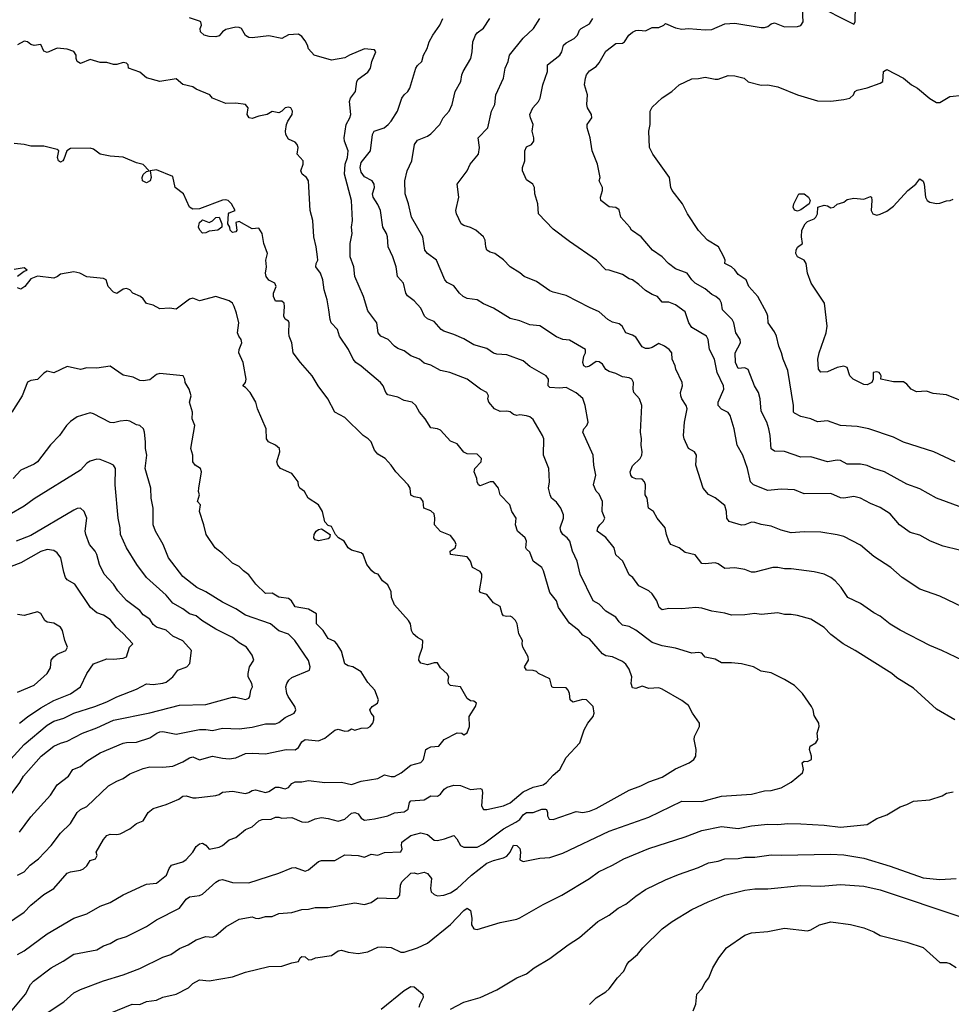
# Model space of a CAD drawing. Header units: metres. Extents: x -51132 to -49532, y -231222 to -229437.
# Tile 228 of 256: x -50027 to -49886, y -230291 to -230142. Entities that reach past the tile are written whole.
import ezdxf

# ---------------------------------------------------------------- set-up
doc = ezdxf.new("R2010")
doc.units = ezdxf.units.M
doc.layers.add('CONTOUR_INDEX', color=1, linetype='Continuous')
doc.layers.add('CONTOUR_INTER', color=3, linetype='Continuous')

msp = doc.modelspace()

# ---------------------------------------------------------------- linework, layer by layer
at = {"layer": 'CONTOUR_INDEX'}
for points, elevation in [([(-49884.58, -230222.1), (-49887.08, -230221.53), (-49889, -230220.76), (-49890.58, -230219.85), (-49892.08, -230219.42), (-49893.69, -230218.26), (-49895.08, -230216.61), (-49896.58, -230215.66), (-49898.08, -230215.06), (-49899.58, -230214.24), (-49900.58, -230214.02), (-49902.08, -230214.26), (-49902.58, -230214.2), (-49904.08, -230213.54), (-49908.08, -230213.58), (-49909.58, -230212.97), (-49911.58, -230212.91), (-49913.58, -230213.11), (-49915.78, -230212.26), (-49916.19, -230211.76), (-49916.68, -230209.76), (-49917.39, -230207.76), (-49918.25, -230206.26), (-49918.68, -230203.76), (-49919.31, -230201.76), (-49919.58, -230201.3), (-49920.58, -230200.79), (-49921.08, -230200.26), (-49921.1, -230199.76), (-49920.24, -230197.76), (-49920.3, -230197.26), (-49921.26, -230195.26), (-49921.68, -230193.26), (-49922.39, -230191.76), (-49922.63, -230190.26), (-49922.88, -230189.76), (-49925.08, -230188.46), (-49925.55, -230187.76), (-49926.08, -230186.07), (-49927.58, -230185), (-49928.58, -230184.62), (-49929.58, -230184.64), (-49930.28, -230183.76), (-49931.08, -230183.47), (-49932.08, -230182.85), (-49933.08, -230181.93), (-49934.08, -230181.26), (-49934.58, -230181.08), (-49935.58, -230180.44), (-49937.58, -230179.79), (-49938.08, -230179.75), (-49939.49, -230178.26), (-49943.58, -230175.46), (-49946.08, -230173.57), (-49948.3, -230171.26), (-49948.38, -230169.76), (-49948.82, -230168.26), (-49948.88, -230167.26), (-49949.15, -230166.76), (-49950.08, -230166.13), (-49950.7, -230164.76), (-49950.69, -230164.26), (-49950.37, -230163.26), (-49950.34, -230161.76), (-49950.08, -230161.16), (-49949.33, -230160.76), (-49949, -230160.26), (-49948.97, -230159.76), (-49949.22, -230158.76), (-49949.08, -230157.76), (-49949.5, -230156.76), (-49949.57, -230156.26), (-49949.15, -230155.26), (-49948.26, -230154.26), (-49948.05, -230153.76), (-49947.63, -230151.76), (-49946.92, -230149.76), (-49946.9, -230148.76), (-49945.05, -230147.26), (-49944.74, -230146.76), (-49944.48, -230145.76), (-49944.08, -230145.4), (-49942.87, -230144.76), (-49942.4, -230144.26), (-49942.08, -230143.52), (-49941.83, -230143.26), (-49940.58, -230142.52), (-49940.08, -230141.76)], 80), ([(-50028.39, -230292.26), (-50025.89, -230289.26), (-50025.11, -230287.76), (-50024.67, -230287.26), (-50021.99, -230285.26), (-50020.18, -230284.26), (-50018.58, -230283.19), (-50015.08, -230282.53), (-50014.08, -230281.91), (-50013.08, -230281.6), (-50012.08, -230280.95), (-50010.58, -230280.53), (-50007.58, -230279.01), (-50006.08, -230277.99), (-50002.57, -230276.26), (-50001.58, -230274.88), (-50001.08, -230274.53), (-49999.58, -230274.34), (-49999.08, -230274.1), (-49997.08, -230272.3), (-49996.58, -230271.99), (-49996.08, -230271.88), (-49994.58, -230272.37), (-49992.08, -230272.41), (-49987.58, -230270.95), (-49985.58, -230270.16), (-49985.08, -230270.11), (-49983.58, -230270.62), (-49983.08, -230270.45), (-49981.58, -230269.17), (-49981.08, -230269.01), (-49979.08, -230269.02), (-49977.58, -230268.2), (-49975.58, -230268.3), (-49974.58, -230268.52), (-49973.58, -230268.08), (-49972.58, -230268.21), (-49971.58, -230267.82), (-49969.08, -230267.71), (-49968.92, -230267.26), (-49969, -230266.76), (-49968.93, -230266.26), (-49967.58, -230265.23), (-49966.08, -230264.87), (-49965.08, -230265.11), (-49964.08, -230265.95), (-49963.58, -230265.99), (-49962.48, -230265.76), (-49961.08, -230265.23), (-49960.63, -230265.76), (-49960.08, -230266.76), (-49959.58, -230267.03), (-49957.58, -230267.04), (-49956.58, -230266.53), (-49953.59, -230264.26), (-49951.7, -230263.26), (-49951.08, -230262.81), (-49950.58, -230262.12), (-49950.08, -230261.79), (-49949.08, -230261.79), (-49947.77, -230261.26), (-49947.24, -230261.26), (-49947.08, -230261.34), (-49946.92, -230261.76), (-49946.92, -230262.26), (-49946.67, -230262.76), (-49946.08, -230262.84), (-49942.58, -230261.61), (-49941.58, -230261.76), (-49940.58, -230261.59), (-49939.58, -230261.19), (-49934.58, -230258.39), (-49932.8, -230257.76), (-49931.58, -230257.14), (-49929.58, -230256.45), (-49927.58, -230255.17), (-49925.48, -230254.26), (-49924.78, -230253.76), (-49924.5, -230253.26), (-49924.43, -230252.26), (-49924.71, -230250.76), (-49924.69, -230250.26), (-49923.91, -230248.76), (-49923.95, -230248.26), (-49924.97, -230246.76), (-49925.58, -230245.6), (-49926.58, -230244.83), (-49929.58, -230243.12), (-49930.08, -230242.95), (-49931.58, -230243.01), (-49932.58, -230242.66), (-49933.58, -230243.02), (-49934.08, -230242.92), (-49934.24, -230242.26), (-49934.15, -230241.26), (-49934.58, -230240.1), (-49935.08, -230239.35), (-49935.58, -230238.93), (-49937.08, -230238.23), (-49938.08, -230238.09), (-49938.58, -230237.8), (-49940.58, -230235.52), (-49941.58, -230234.96), (-49942.19, -230234.26), (-49943.58, -230233.16), (-49945.28, -230230.76), (-49945.58, -230229.76), (-49946.58, -230228.49), (-49947.52, -230225.26), (-49947.78, -230224.76), (-49949.09, -230223.76), (-49949.58, -230222.44), (-49950.08, -230221.96), (-49950.18, -230221.76), (-49950.09, -230220.76), (-49950.28, -230220.26), (-49951.45, -230219.26), (-49951.75, -230218.26), (-49951.67, -230217.26), (-49952.29, -230216.26), (-49952.61, -230215.26), (-49954.06, -230213.76), (-49954.31, -230212.76), (-49955.08, -230211.79), (-49955.58, -230211.79), (-49957.08, -230212.38), (-49957.34, -230212.26), (-49957.58, -230211.79), (-49957.63, -230211.26), (-49957.99, -230210.26), (-49957.91, -230209.76), (-49956.95, -230208.76), (-49956.91, -230208.26), (-49957.08, -230208.03), (-49957.58, -230207.62), (-49959.08, -230207.56), (-49959.58, -230207.29), (-49960.58, -230206.05), (-49961.58, -230205.63), (-49963.08, -230203.99), (-49963.58, -230203.78), (-49964.58, -230203.6), (-49965.43, -230202.26), (-49966.28, -230201.26), (-49966.85, -230200.26), (-49967.38, -230199.76), (-49968.58, -230199.49), (-49969.58, -230198.96), (-49971.08, -230198.62), (-49971.38, -230198.26), (-49971.79, -230197.26), (-49972.19, -230196.76), (-49975.08, -230194.3), (-49975.91, -230193.76), (-49976.32, -230193.26), (-49977.01, -230191.76), (-49978.36, -230189.76), (-49978.69, -230188.76), (-49979.62, -230187.76), (-49979.81, -230187.26), (-49979.97, -230185.76), (-49980.24, -230184.26), (-49980.69, -230182.76), (-49980.9, -230181.26), (-49981.28, -230180.26), (-49981.94, -230179.26), (-49981.9, -230178.76), (-49981.66, -230178.26), (-49981.7, -230177.76), (-49981.91, -230176.26), (-49982.28, -230174.76), (-49982.4, -230172.26), (-49982.8, -230170.76), (-49983.06, -230166.26), (-49983.39, -230165.76), (-49984.01, -230165.26), (-49984.24, -230164.76), (-49983.9, -230163.76), (-49983.9, -230163.26), (-49984.76, -230162.26), (-49984.65, -230161.26), (-49984.77, -230160.76), (-49985.08, -230160.42), (-49986.08, -230159.98), (-49986.5, -230159.26), (-49986.55, -230158.76), (-49986.39, -230157.76), (-49986.22, -230157.26), (-49985.53, -230156.26), (-49985.47, -230155.76), (-49985.73, -230155.26), (-49986.08, -230155.12), (-49986.58, -230155.24), (-49987.09, -230155.76), (-49987.58, -230156.01), (-49988.58, -230155.82), (-49989.33, -230156.26), (-49990.58, -230156.48), (-49991.58, -230156.83), (-49992.02, -230156.76), (-49992.35, -230156.26), (-49992.22, -230155.26), (-49992.58, -230154.72), (-49994.08, -230154.52), (-49995.58, -230154.61), (-49997.58, -230153.77), (-49997.99, -230153.26), (-50000.08, -230152.43), (-50000.58, -230152.08), (-50002.08, -230151.73), (-50003.08, -230150.87), (-50005.58, -230151.26), (-50007.58, -230150.7), (-50008.58, -230149.87), (-50010.28, -230149.26), (-50010.35, -230148.76), (-50010.58, -230148.51), (-50011.08, -230148.4), (-50012.08, -230148.71), (-50012.58, -230148.67), (-50013.58, -230148.38), (-50014.58, -230148.41), (-50016.08, -230147.95), (-50017.58, -230148.56), (-50018.05, -230148.26), (-50018.23, -230147.76), (-50018.19, -230147.26), (-50018.58, -230146.72), (-50019.58, -230146.39), (-50021.08, -230146.21), (-50022.58, -230146.85), (-50023.08, -230146.65), (-50023.58, -230145.69), (-50024.58, -230145.83), (-50025.08, -230145.65), (-50025.58, -230145.24), (-50026.08, -230145.14), (-50027.08, -230145.7)], 75), ([(-50028.59, -230259.76), (-50026.72, -230257.26), (-50026.19, -230256.26), (-50023.53, -230253.26), (-50021.58, -230251.75), (-50020.58, -230251.27), (-50019.58, -230250.97), (-50017.28, -230249.76), (-50015.08, -230248.97), (-50012.58, -230247.83), (-50007.08, -230246.73), (-50002.58, -230245.53), (-49998.58, -230245.43), (-49994.58, -230244.35), (-49994.08, -230244.33), (-49992.58, -230244.68), (-49992.08, -230244.47), (-49991.93, -230244.26), (-49991.79, -230243.26), (-49991.54, -230242.76), (-49991.63, -230242.26), (-49992.22, -230241.26), (-49992.18, -230240.76), (-49991.98, -230239.76), (-49991.34, -230238.76), (-49991.58, -230237.99), (-49992.43, -230236.76), (-49993.58, -230236.13), (-49994.58, -230235.34), (-49997.08, -230234.08), (-49999.21, -230232.76), (-50000.08, -230232.06), (-50001.08, -230231.72), (-50002.08, -230230.99), (-50003.58, -230230.14), (-50004.58, -230228.94), (-50007.56, -230226.26), (-50009.02, -230224.26), (-50010.59, -230221.76), (-50011.51, -230219.76), (-50011.54, -230218.76), (-50011.88, -230217.26), (-50012.31, -230212.26), (-50012.25, -230209.76), (-50012.58, -230209.26), (-50013.08, -230209.02), (-50014.58, -230208.42), (-50015.08, -230208.38), (-50016.08, -230208.65), (-50016.58, -230208.97), (-50017.58, -230210.02), (-50024.58, -230214.37), (-50026.08, -230215.48), (-50028.33, -230216.76)], 70), ([(-49924.87, -230291.76), (-49924.5, -230290.76), (-49924.34, -230289.26), (-49923.58, -230288.43), (-49923.08, -230287.48), (-49922.51, -230286.76), (-49921.9, -230285.26), (-49921, -230283.76), (-49919.83, -230282.26), (-49917.08, -230280.33), (-49916.08, -230279.98), (-49913.58, -230279.75), (-49911.08, -230279.28), (-49907.58, -230279.65), (-49907.08, -230279.52), (-49905.78, -230278.76), (-49904.08, -230278.32), (-49901.08, -230278.7), (-49899.08, -230279.23), (-49897.58, -230279.8), (-49896.58, -230280.35), (-49892.58, -230281.4), (-49890.08, -230282.2), (-49887.58, -230284.43), (-49886.58, -230284.43), (-49886.08, -230284.59), (-49885.08, -230285.2)], 80)]:
    msp.add_lwpolyline(points, dxfattribs=dict(at, elevation=elevation))
at = {"layer": 'CONTOUR_INTER'}
for points, elevation in [([(-49884.08, -230215.69), (-49888.09, -230214.26), (-49890.58, -230212.83), (-49892.58, -230212.15), (-49895.94, -230210.26), (-49897.58, -230209.79), (-49898.58, -230209.32), (-49899.58, -230209.13), (-49901.58, -230209.13), (-49902.58, -230208.58), (-49903.08, -230208.52), (-49904.58, -230208.75), (-49907.08, -230207.99), (-49908.58, -230208.04), (-49911.08, -230207.2), (-49912.58, -230207.15), (-49913.08, -230206.77), (-49913.22, -230204.76), (-49913.43, -230203.76), (-49913.75, -230202.76), (-49914.58, -230201.11), (-49914.74, -230199.26), (-49914.99, -230198.26), (-49915.6, -230197.26), (-49916.58, -230194.8), (-49917.08, -230194.54), (-49918.08, -230194.63), (-49918.47, -230193.76), (-49918.51, -230192.26), (-49917.75, -230190.76), (-49917.76, -230190.26), (-49918.42, -230189.26), (-49918.71, -230187.76), (-49919, -230187.26), (-49920.45, -230185.76), (-49920.59, -230184.76), (-49920.85, -230184.26), (-49921.44, -230183.76), (-49922.08, -230183.44), (-49923.08, -230182.58), (-49924.59, -230181.76), (-49925.1, -230181.26), (-49925.78, -230180.26), (-49927.58, -230179.56), (-49928.62, -230178.76), (-49929.59, -230177.76), (-49931.06, -230176.76), (-49932.75, -230174.76), (-49934.23, -230173.76), (-49934.49, -230173.26), (-49935.81, -230171.76), (-49936.08, -230170.68), (-49936.58, -230170.32), (-49937.58, -230170.21), (-49938.83, -230169.26), (-49938.92, -230168.76), (-49938.61, -230167.76), (-49938.6, -230167.26), (-49939.08, -230166.28), (-49938.97, -230165.76), (-49939.34, -230163.76), (-49940.15, -230161.76), (-49940.44, -230159.76), (-49940.91, -230158.26), (-49940.9, -230157.76), (-49940.23, -230156.76), (-49940.24, -230156.26), (-49940.86, -230155.26), (-49940.96, -230154.76), (-49940.88, -230153.26), (-49941.33, -230151.76), (-49941.16, -230150.76), (-49941.02, -230150.26), (-49940.58, -230149.67), (-49939.58, -230148.97), (-49939.08, -230148.45), (-49938.08, -230146.66), (-49936.58, -230145.51), (-49935.58, -230145.45), (-49935.29, -230145.26), (-49934.6, -230144.26), (-49934.08, -230143.79), (-49933.58, -230143.55), (-49933.08, -230143.49), (-49932.08, -230143.61), (-49931.08, -230143.12), (-49930.08, -230143.09), (-49929.32, -230142.76), (-49929.08, -230142.49), (-49927.58, -230143.15), (-49926.58, -230143.36), (-49925.58, -230143.25), (-49923.08, -230143.44), (-49922.08, -230143.38), (-49920.08, -230142.54), (-49918.58, -230142.42), (-49914.58, -230143.09), (-49914.08, -230143.1), (-49913.58, -230142.93), (-49913.08, -230142.53), (-49912.58, -230142.4), (-49911.08, -230142.98), (-49909.08, -230142.96), (-49908.58, -230142.77), (-49908.26, -230142.26), (-49908.33, -230140.26)], 81), ([(-49906.58, -230139.59), (-49900.58, -230142.58), (-49900.37, -230142.26), (-49900.31, -230139.76)], 81), ([(-50022.58, -230292.04), (-50020.08, -230290.42), (-50018.58, -230289.06), (-50017.58, -230288.54), (-50014.08, -230287.22), (-50011.08, -230286.31), (-50008.58, -230285.36), (-50005.08, -230283.66), (-50003.89, -230283.26), (-50002.58, -230282.32), (-50001.29, -230281.76), (-50000.08, -230281.02), (-49998.58, -230280.51), (-49997.58, -230280.62), (-49997.08, -230280.36), (-49995.58, -230279.08), (-49993.58, -230277.9), (-49991.58, -230277.57), (-49991.08, -230277.76), (-49990.58, -230277.79), (-49989.58, -230277.52), (-49988.58, -230277.51), (-49987.58, -230277.06), (-49985.58, -230276.89), (-49984.08, -230276.45), (-49983.08, -230276.4), (-49982.08, -230276.15), (-49980.08, -230276.15), (-49976.08, -230275.45), (-49974.58, -230275.7), (-49973.58, -230275.37), (-49972.58, -230274.69), (-49969.95, -230274.76), (-49969.58, -230274.66), (-49969.28, -230274.26), (-49969.16, -230272.76), (-49968.96, -230272.26), (-49967.58, -230270.96), (-49967.08, -230270.88), (-49966.58, -230271.05), (-49965.58, -230270.8), (-49965.08, -230270.98), (-49964.45, -230271.76), (-49964.64, -230273.26), (-49964.5, -230273.76), (-49964.08, -230274.17), (-49963.58, -230274.37), (-49962.6, -230274.26), (-49961.58, -230273.92), (-49960.58, -230273.29), (-49958.39, -230271.26), (-49956.08, -230269.43), (-49955.08, -230269.03), (-49953.58, -230268.64), (-49953.08, -230268.36), (-49952.58, -230267.76), (-49952.08, -230266.73), (-49951.58, -230266.75), (-49951.08, -230267.24), (-49950.99, -230267.76), (-49951.08, -230268.95), (-49950.58, -230269.2), (-49948.08, -230268.68), (-49946.58, -230268.57), (-49944.58, -230267.91), (-49937.58, -230264.61), (-49931.58, -230262.49), (-49926.58, -230260.06), (-49923.58, -230260.09), (-49920.58, -230259.33), (-49916.08, -230258.99), (-49914.08, -230258.51), (-49913.08, -230258.46), (-49911.58, -230258.05), (-49910.08, -230257.21), (-49908.37, -230255.76), (-49908.2, -230255.26), (-49908.41, -230254.26), (-49908.08, -230254), (-49907.58, -230254.04), (-49906.98, -230253.76), (-49906.99, -230253.26), (-49907.29, -230252.26), (-49907.2, -230251.76), (-49906.32, -230251.26), (-49906.02, -230250.76), (-49906.15, -230249.76), (-49905.82, -230248.76), (-49905.89, -230248.26), (-49906.58, -230247.12), (-49906.74, -230246.26), (-49906.97, -230245.76), (-49908.37, -230243.76), (-49909.58, -230242.55), (-49911.08, -230241.66), (-49913.08, -230240.67), (-49914.58, -230240.41), (-49915.75, -230239.76), (-49917.58, -230239.32), (-49919.08, -230239.13), (-49920.58, -230239.16), (-49921.58, -230238.57), (-49923.08, -230238.31), (-49923.58, -230237.68), (-49924.08, -230237.6), (-49925.08, -230237.68), (-49927.58, -230236.91), (-49929.58, -230236.56), (-49931.08, -230236.09), (-49933.58, -230234.22), (-49934.58, -230233.67), (-49935.58, -230233.44), (-49936.08, -230232.97), (-49936.58, -230232.23), (-49938.08, -230231.32), (-49939.08, -230230.27), (-49940.01, -230229.76), (-49941.99, -230225.76), (-49942.44, -230223.76), (-49943.16, -230222.26), (-49943.52, -230220.76), (-49943.92, -230220.26), (-49944.58, -230219.77), (-49944.89, -230219.26), (-49944.98, -230218.76), (-49944.5, -230217.26), (-49944.52, -230216.76), (-49944.9, -230215.76), (-49945.58, -230214.88), (-49946.29, -230214.26), (-49946.54, -230213.76), (-49946.77, -230212.76), (-49946.64, -230211.76), (-49946.71, -230209.76), (-49947.53, -230207.76), (-49947.47, -230205.26), (-49947.65, -230204.76), (-49949.08, -230202.37), (-49949.58, -230201.95), (-49950.08, -230201.81), (-49951.08, -230201.65), (-49951.58, -230201.75), (-49952.08, -230201.6), (-49952.58, -230201.18), (-49953.08, -230201.09), (-49954.08, -230201.15), (-49954.93, -230200.76), (-49955.8, -230199.76), (-49955.96, -230199.26), (-49955.86, -230198.76), (-49956.1, -230198.26), (-49957.07, -230197.76), (-49959.08, -230196.28), (-49961.71, -230195.26), (-49963.08, -230194.95), (-49964.58, -230194.13), (-49965.58, -230193.82), (-49966.29, -230193.26), (-49967.58, -230192.75), (-49968.58, -230191.98), (-49969.58, -230191.61), (-49970.08, -230191.29), (-49971.03, -230190.26), (-49972.11, -230189.76), (-49972.52, -230189.26), (-49972.71, -230187.76), (-49974.08, -230185.94), (-49974.76, -230183.76), (-49976.06, -230180.76), (-49976.23, -230179.26), (-49976.76, -230177.76), (-49976.77, -230175.76), (-49976.48, -230174.26), (-49976.57, -230173.26), (-49976.4, -230172.26), (-49976.57, -230169.26), (-49977.64, -230165.26), (-49977.52, -230163.76), (-49977.19, -230162.76), (-49977.09, -230161.76), (-49977.64, -230160.26), (-49977.65, -230159.76), (-49977.35, -230157.76), (-49976.81, -230156.76), (-49976.68, -230156.26), (-49976.88, -230154.26), (-49976.7, -230153.76), (-49975.95, -230152.76), (-49975.78, -230151.26), (-49975.58, -230150.93), (-49974.08, -230149.86), (-49973.69, -230149.26), (-49973.5, -230148.26), (-49972.9, -230146.76), (-49973.08, -230146.45), (-49974.58, -230146.31), (-49976.88, -230147.26), (-49977.58, -230147.68), (-49979.58, -230148.04), (-49982.2, -230147.26), (-49983.08, -230146.31), (-49983.21, -230145.76), (-49983.58, -230145.11), (-49984.08, -230144.46), (-49984.58, -230144.12), (-49986.08, -230144.21), (-49987.08, -230144.77), (-49989.08, -230144.34), (-49991.58, -230144.67), (-49992.08, -230144.6), (-49992.58, -230144.3), (-49993.22, -230143.26), (-49993.58, -230143.08), (-49994.08, -230143.06), (-49995.58, -230143.39), (-49996.08, -230143.74), (-49996.58, -230144.34), (-49997.08, -230144.52), (-49998.08, -230144.47), (-49998.83, -230144.26), (-49999.42, -230143.76), (-49999.44, -230143.26), (-49999.25, -230142.76), (-49999.37, -230142.26), (-49999.58, -230142.14), (-50001.08, -230141.61)], 76), ([(-49885.28, -230247.76), (-49888.08, -230246.13), (-49891.58, -230242.98), (-49894.08, -230241.44), (-49894.85, -230240.76), (-49900.36, -230237.26), (-49902.18, -230236.26), (-49904.08, -230234.87), (-49905.08, -230233.79), (-49907.08, -230232.55), (-49909.08, -230232.01), (-49910.08, -230231.85), (-49911.08, -230231.86), (-49912.08, -230231.6), (-49914.58, -230231.86), (-49915.58, -230231.69), (-49917.08, -230231.89), (-49919.08, -230231.93), (-49920.08, -230231.63), (-49922.08, -230231.35), (-49923.58, -230230.86), (-49924.48, -230230.76), (-49926.58, -230230.99), (-49928.58, -230230.91), (-49929.58, -230231.11), (-49930.05, -230230.76), (-49930.4, -230229.76), (-49931.08, -230228.71), (-49931.58, -230228.24), (-49933.08, -230227.53), (-49934.03, -230226.26), (-49934.58, -230225.84), (-49935.54, -230223.76), (-49936.58, -230222.82), (-49936.82, -230221.76), (-49938.08, -230220.22), (-49939.41, -230219.26), (-49939.33, -230218.76), (-49939.02, -230218.26), (-49938.5, -230217.76), (-49938.26, -230217.26), (-49938.64, -230216.26), (-49938.58, -230214.76), (-49939.08, -230213.66), (-49939.58, -230213.18), (-49939.98, -230212.26), (-49939.63, -230210.76), (-49939.89, -230209.26), (-49939.99, -230207.76), (-49941.56, -230204.26), (-49941.43, -230203.76), (-49940.98, -230203.26), (-49940.75, -230202.76), (-49941.2, -230200.26), (-49941.58, -230199.2), (-49942.58, -230198.34), (-49944.08, -230197.51), (-49945.08, -230197.62), (-49946.58, -230197.54), (-49946.84, -230197.26), (-49946.76, -230196.26), (-49947.13, -230195.76), (-49949.58, -230194.35), (-49950.58, -230193.51), (-49953.08, -230192.6), (-49954.58, -230192.5), (-49955.08, -230192.33), (-49956.08, -230191.62), (-49958.08, -230191.09), (-49959.58, -230190.15), (-49961.08, -230189.5), (-49962.58, -230189.03), (-49963, -230188.76), (-49964.08, -230187.54), (-49965.08, -230187.16), (-49965.51, -230186.76), (-49966.08, -230185.55), (-49967.08, -230184.42), (-49968.08, -230183.64), (-49968.37, -230183.26), (-49968.71, -230181.76), (-49969.59, -230180.76), (-49969.83, -230179.26), (-49970.3, -230177.76), (-49971.03, -230176.26), (-49971.12, -230174.76), (-49971.25, -230174.26), (-49971.83, -230173.26), (-49972.19, -230170.76), (-49972.58, -230169.83), (-49973.31, -230168.76), (-49973.37, -230168.26), (-49973.08, -230167.26), (-49973.13, -230166.76), (-49973.42, -230166.26), (-49974.58, -230165.68), (-49975.08, -230164.95), (-49975.28, -230164.26), (-49975.08, -230163.52), (-49973.69, -230161.76), (-49973.37, -230159.26), (-49973.14, -230158.76), (-49971.64, -230158.26), (-49971, -230157.76), (-49970.55, -230157.26), (-49969.62, -230155.76), (-49968.93, -230153.76), (-49968.6, -230153.26), (-49968.05, -230152.76), (-49967.76, -230152.26), (-49966.83, -230149.26), (-49966.58, -230148.85), (-49965.94, -230148.26), (-49965.65, -230147.26), (-49965.12, -230146.26), (-49964.81, -230145.26), (-49964.26, -230144.26), (-49963.2, -230142.76), (-49962.77, -230141.76)], 77), ([(-49884.08, -230238.81), (-49887.28, -230237.26), (-49889.08, -230236.55), (-49893.58, -230234.2), (-49895.08, -230233.31), (-49896.58, -230232.09), (-49897.58, -230231.61), (-49899.58, -230230.2), (-49901.51, -230229.26), (-49902.52, -230227.76), (-49903.4, -230226.76), (-49904.08, -230226.23), (-49905.08, -230225.73), (-49906.58, -230225.4), (-49910.08, -230224.95), (-49911.08, -230224.93), (-49912.08, -230224.72), (-49912.81, -230224.76), (-49915.58, -230225.44), (-49916.08, -230225.42), (-49917.08, -230225.06), (-49918.58, -230224.77), (-49920.08, -230224.88), (-49921.08, -230224.18), (-49921.58, -230224.04), (-49923.08, -230224.2), (-49923.58, -230224.12), (-49924.58, -230222.81), (-49926.08, -230222.49), (-49927, -230221.76), (-49928.24, -230221.26), (-49928.55, -230220.76), (-49928.91, -230219.76), (-49929.11, -230218.76), (-49930.32, -230217.26), (-49930.9, -230216.26), (-49931.66, -230215.76), (-49931.84, -230214.26), (-49932.16, -230213.76), (-49932.08, -230212.26), (-49932.26, -230211.76), (-49932.58, -230211.37), (-49933.58, -230211.34), (-49934.08, -230211.12), (-49934.33, -230210.76), (-49934.39, -230210.26), (-49934.08, -230209.37), (-49932.91, -230208.26), (-49932.67, -230207.76), (-49932.62, -230207.26), (-49932.75, -230206.26), (-49932.68, -230205.26), (-49932.84, -230204.26), (-49932.66, -230200.26), (-49933.02, -230199.26), (-49933.85, -230198.26), (-49933.95, -230197.76), (-49933.89, -230196.76), (-49934.14, -230196.26), (-49934.58, -230196.05), (-49935.58, -230195.93), (-49936.58, -230195.42), (-49937.58, -230195.12), (-49938.08, -230194.78), (-49938.58, -230193.98), (-49939.08, -230193.64), (-49939.58, -230193.58), (-49940.58, -230194.28), (-49941.08, -230194.45), (-49941.44, -230194.26), (-49941.59, -230193.76), (-49941.42, -230192.76), (-49941.17, -230192.26), (-49941.18, -230191.76), (-49943.58, -230190.39), (-49944.58, -230190.27), (-49945.58, -230189.86), (-49948.08, -230188.19), (-49949.58, -230188.03), (-49951.08, -230187.42), (-49952.58, -230187.09), (-49955.08, -230185.54), (-49956.58, -230184.85), (-49957.55, -230184.26), (-49959.08, -230184.08), (-49959.68, -230183.76), (-49960.21, -230183.26), (-49961.08, -230182.16), (-49962.08, -230181.67), (-49962.46, -230181.26), (-49963.69, -230178.26), (-49965.09, -230177.26), (-49965.45, -230176.76), (-49965.79, -230174.76), (-49967.49, -230171.76), (-49967.92, -230169.76), (-49968.46, -230168.26), (-49968.51, -230166.26), (-49968.13, -230164.76), (-49967.44, -230163.26), (-49967.03, -230160.76), (-49966.58, -230160.13), (-49965.08, -230159.54), (-49964.58, -230159.18), (-49963.2, -230157.76), (-49962.7, -230156.76), (-49961.78, -230155.76), (-49961.34, -230154.76), (-49960.9, -230152.76), (-49960.05, -230151.26), (-49959.89, -230150.26), (-49959.69, -230149.76), (-49958.51, -230147.76), (-49958.3, -230146.76), (-49958.2, -230145.26), (-49957.81, -230144.26), (-49957.58, -230143.92), (-49956.58, -230143.22), (-49955.63, -230141.76)], 78), ([(-49884.08, -230230.72), (-49887.58, -230229.07), (-49890.58, -230228), (-49893.28, -230226.26), (-49895, -230224.76), (-49897.58, -230223.05), (-49899.58, -230221.36), (-49902.08, -230220.07), (-49903.08, -230219.79), (-49905.58, -230219.38), (-49908.08, -230219.33), (-49910.08, -230219.51), (-49911.58, -230219.1), (-49913.08, -230218.48), (-49914.58, -230218.24), (-49915.58, -230217.91), (-49916.08, -230217.89), (-49917.08, -230218.26), (-49917.58, -230218.31), (-49919.44, -230217.76), (-49919.77, -230217.26), (-49919.84, -230216.26), (-49920.08, -230215.38), (-49921.58, -230214.18), (-49922.58, -230213.7), (-49923.35, -230212.76), (-49924.49, -230209.26), (-49924.39, -230207.76), (-49924.67, -230207.26), (-49925.58, -230206.76), (-49926.27, -230205.26), (-49926.34, -230204.76), (-49926.2, -230202.76), (-49925.78, -230200.76), (-49925.92, -230200.26), (-49926.6, -230199.26), (-49926.74, -230198.76), (-49926.78, -230198.26), (-49926.52, -230197.26), (-49926.53, -230196.76), (-49927.51, -230194.76), (-49927.59, -230194.26), (-49928.04, -230193.26), (-49928.12, -230192.26), (-49928.54, -230191.76), (-49929.22, -230191.26), (-49930.08, -230190.85), (-49931.08, -230191.46), (-49931.58, -230191.61), (-49932.08, -230191.62), (-49932.58, -230191.38), (-49933.58, -230189.89), (-49934.08, -230189.59), (-49935.08, -230189.26), (-49935.62, -230188.26), (-49936.08, -230187.9), (-49937.08, -230187.62), (-49937.79, -230187.26), (-49939.08, -230186.08), (-49940.58, -230185.43), (-49944.08, -230183.6), (-49946.08, -230183.13), (-49946.58, -230182.9), (-49948.58, -230181.5), (-49950.43, -230180.76), (-49951.08, -230180.21), (-49952.58, -230179.27), (-49953.58, -230178.24), (-49954.88, -230177.26), (-49955.58, -230177.06), (-49956.08, -230176.77), (-49956.26, -230176.26), (-49956.33, -230175.26), (-49956.62, -230174.76), (-49957.75, -230173.76), (-49958.58, -230173.32), (-49959.58, -230173.04), (-49959.97, -230172.76), (-49960.68, -230171.26), (-49960.76, -230170.76), (-49960.33, -230168.76), (-49960.6, -230166.76), (-49959.09, -230164.76), (-49958.64, -230163.76), (-49957.38, -230162.26), (-49957.19, -230161.26), (-49957.43, -230159.76), (-49955.92, -230158.26), (-49955.41, -230155.76), (-49954.89, -230154.76), (-49954.73, -230153.26), (-49953.57, -230150.76), (-49953.32, -230149.26), (-49952.85, -230148.26), (-49952.68, -230147.26), (-49950.58, -230144.71), (-49949.06, -230143.26), (-49948.08, -230141.76)], 79), ([(-49885.26, -230208.76), (-49888.48, -230207.26), (-49893.08, -230205.81), (-49894.58, -230205.04), (-49898.29, -230203.76), (-49900.08, -230203.44), (-49902.58, -230203.26), (-49904.58, -230202.54), (-49906.08, -230202.73), (-49907.08, -230202.27), (-49908.58, -230201.92), (-49909.58, -230201.39), (-49909.69, -230201.26), (-49909.7, -230200.26), (-49910.58, -230194.93), (-49911.29, -230193.26), (-49911.53, -230192.26), (-49911.94, -230191.26), (-49912.28, -230189.76), (-49912.58, -230189.13), (-49913.54, -230187.76), (-49913.57, -230186.76), (-49913.74, -230186.26), (-49915.08, -230183.78), (-49916.46, -230182.26), (-49916.86, -230181.26), (-49918.08, -230180.45), (-49918.58, -230179.72), (-49919.08, -230179.28), (-49920.08, -230178.76), (-49920.04, -230178.26), (-49920.23, -230177.76), (-49921.06, -230176.26), (-49922.7, -230175.26), (-49924.08, -230173.8), (-49925.72, -230171.26), (-49926.51, -230169.76), (-49928.04, -230167.76), (-49928.28, -230167.26), (-49928.49, -230165.76), (-49930.97, -230162.26), (-49931.47, -230161.26), (-49931.57, -230158.76), (-49931.41, -230157.76), (-49931.4, -230155.76), (-49931.08, -230155.14), (-49929.58, -230153.72), (-49928.09, -230152.76), (-49927.01, -230151.76), (-49925.08, -230150.86), (-49924.08, -230150.83), (-49923.08, -230150.58), (-49921.58, -230150.9), (-49921.08, -230150.89), (-49919.58, -230150.35), (-49918.58, -230150.38), (-49917.19, -230150.76), (-49916.58, -230151.3), (-49914.58, -230151.81), (-49913.58, -230151.76), (-49912.08, -230152.08), (-49909.09, -230153.26), (-49906.08, -230154.17), (-49904.08, -230154.25), (-49902.08, -230153.99), (-49901.21, -230153.76), (-49900.61, -230153.26), (-49900.43, -230152.76), (-49900.08, -230152.55), (-49898.58, -230152.2), (-49896.58, -230151.51), (-49896.2, -230151.26), (-49896.12, -230149.76)], 82), ([(-49896.12, -230149.76), (-49895.58, -230149.46), (-49893.08, -230150.75), (-49891.88, -230151.76), (-49890.95, -230152.26), (-49889.08, -230153.83), (-49888.08, -230154.41), (-49887.58, -230154.42), (-49886.08, -230153.55), (-49884.08, -230153.35)], 82), ([(-50027.08, -230283.23), (-50026.08, -230282.68), (-50022.58, -230280.12), (-50018.58, -230277.77), (-50016.58, -230277.09), (-50014.58, -230275.93), (-50013.08, -230275.38), (-50011.08, -230274.2), (-50007.93, -230272.76), (-50007.58, -230272.62), (-50006.08, -230272.45), (-50004.55, -230271.26), (-50004.14, -230270.26), (-50003.77, -230269.76), (-50002.08, -230269.22), (-50001.58, -230268.86), (-50000.55, -230267.76), (-50000.08, -230266.93), (-49999.58, -230266.51), (-49999.08, -230266.43), (-49998.58, -230266.7), (-49998.08, -230267.33), (-49996.58, -230267), (-49996.07, -230266.76), (-49995.08, -230265.92), (-49994.08, -230265.57), (-49992.58, -230264.33), (-49991.58, -230263.93), (-49990.58, -230263.04), (-49990.08, -230262.81), (-49988.71, -230262.76), (-49988.08, -230262.5), (-49987.58, -230262.46), (-49987.08, -230262.62), (-49985.58, -230262.51), (-49984.08, -230263.17), (-49983.58, -230263.24), (-49983.08, -230263.21), (-49982.08, -230262.73), (-49981.08, -230262.54), (-49980.08, -230262.67), (-49978.58, -230263.11), (-49977.58, -230262.76), (-49976.58, -230261.86), (-49976.08, -230261.76), (-49975.58, -230261.98), (-49975.08, -230262.61), (-49974.58, -230262.94), (-49973.08, -230262.74), (-49971.05, -230262.26), (-49970.08, -230261.82), (-49968.58, -230261.66), (-49967.99, -230261.26), (-49967.81, -230260.26), (-49967.58, -230260.01), (-49965.58, -230259.88), (-49964.58, -230259.26), (-49963.58, -230259.33), (-49963.08, -230259.02), (-49962.53, -230258.26), (-49962.08, -230257.96), (-49961.08, -230257.65), (-49960.08, -230257.7), (-49958.58, -230258.29), (-49957.08, -230258.15), (-49956.87, -230258.26), (-49956.77, -230258.76), (-49956.92, -230260.76), (-49956.58, -230261.31), (-49956.08, -230261.33), (-49953.58, -230260.79), (-49952.58, -230260.3), (-49950.58, -230258.66), (-49949.08, -230257.92), (-49947.58, -230257.57), (-49947.08, -230257.26), (-49946.08, -230256.15), (-49945.06, -230255.26), (-49944.08, -230253.47), (-49942.02, -230251.26), (-49941.38, -230249.26), (-49940.82, -230248.26), (-49940.03, -230247.26), (-49939.85, -230246.76), (-49939.99, -230245.76), (-49941.04, -230244.76), (-49941.58, -230244.68), (-49943.08, -230245.09), (-49943.47, -230244.76), (-49943.61, -230243.76), (-49943.8, -230243.26), (-49944.08, -230242.95), (-49946.08, -230242.87), (-49946.26, -230242.76), (-49946.58, -230241.56), (-49948.27, -230240.76), (-49948.58, -230240.47), (-49949.08, -230240.3), (-49950.09, -230240.26), (-49950.38, -230239.76), (-49949.79, -230238.76), (-49949.86, -230238.26), (-49950.64, -230236.76), (-49950.77, -230236.26), (-49950.7, -230235.76), (-49951.24, -230234.76), (-49951.49, -230233.26), (-49951.75, -230232.76), (-49952.27, -230232.26), (-49952.58, -230232.1), (-49953.08, -230232.14), (-49953.58, -230232.02), (-49953.8, -230231.76), (-49954.08, -230230.63), (-49955.08, -230230.08), (-49956.08, -230228.84), (-49957.08, -230228.51), (-49957.21, -230228.26), (-49956.84, -230226.26), (-49956.87, -230225.76), (-49957.08, -230225.34), (-49958.26, -230224.76), (-49958.59, -230223.76), (-49959.08, -230223.14), (-49961.6, -230222.76), (-49961.62, -230222.26), (-49960.89, -230221.76), (-49960.73, -230221.26), (-49960.93, -230220.76), (-49961.58, -230219.91), (-49963.08, -230219.28), (-49963.99, -230218.26), (-49963.94, -230217.26), (-49964.08, -230216.64), (-49964.58, -230216.15), (-49965.63, -230215.76), (-49965.72, -230214.76), (-49966.07, -230214.26), (-49967.08, -230214.04), (-49967.58, -230213.79), (-49967.68, -230212.76), (-49968.01, -230212.26), (-49969.88, -230210.26), (-49970.55, -230209.26), (-49971.46, -230208.26), (-49972.58, -230207.61), (-49973.08, -230207.01), (-49973.61, -230205.76), (-49974.05, -230205.26), (-49974.81, -230204.76), (-49977.58, -230202.08), (-49979.08, -230201.26), (-49980.16, -230199.26), (-49981.62, -230197.26), (-49982.5, -230195.76), (-49984.28, -230193.76), (-49985.37, -230192.26), (-49985.57, -230190.76), (-49986, -230189.76), (-49986.07, -230189.26), (-49985.99, -230187.76), (-49986.08, -230187.49), (-49986.58, -230187.2), (-49986.8, -230186.76), (-49986.68, -230185.26), (-49986.74, -230184.76), (-49987.08, -230184.48), (-49988.08, -230184.47), (-49988.38, -230183.76), (-49988.38, -230183.26), (-49987.94, -230182.26), (-49988.18, -230181.76), (-49989.08, -230181.29), (-49989.45, -230180.76), (-49989.57, -230180.26), (-49989.44, -230179.26), (-49989.52, -230178.26), (-49989.28, -230177.26), (-49989.83, -230175.76), (-49990.08, -230174.24), (-49990.58, -230173.43), (-49991.58, -230173.55), (-49993.58, -230172.42), (-49994.08, -230172.6), (-49993.91, -230173.76), (-49994.08, -230173.98), (-49994.58, -230174.08), (-49994.92, -230173.76), (-49994.99, -230173.26), (-49995.27, -230172.76), (-49995.16, -230171.26), (-49995.08, -230171.1), (-49994.17, -230170.76), (-49994.74, -230169.76), (-49995.22, -230169.26), (-49995.58, -230169.15), (-49996.08, -230169.19), (-49999.58, -230170.5), (-50000.58, -230170.54), (-50001.08, -230170.25), (-50002, -230168.26), (-50003.23, -230167.26), (-50003.58, -230165.63), (-50006.08, -230164.63), (-50007.02, -230164.76), (-50006.88, -230165.76), (-50007.03, -230166.26), (-50007.58, -230166.57), (-50008.16, -230166.26), (-50008.24, -230165.76), (-50008.08, -230165.34), (-50007.58, -230164.86), (-50007.16, -230164.76), (-50008.08, -230163.81), (-50009.08, -230163.56), (-50011.08, -230162.68), (-50013.08, -230162.55), (-50014.58, -230162.23), (-50015.58, -230161.5), (-50016.08, -230161.33), (-50019.08, -230161.41), (-50019.62, -230161.76), (-50020.08, -230163.01), (-50020.24, -230163.26), (-50020.58, -230163.45), (-50020.9, -230163.26), (-50021.02, -230162.76), (-50020.81, -230161.76), (-50021.08, -230161.55), (-50023.08, -230161.05), (-50025.08, -230161.03), (-50026.08, -230160.79), (-50027.58, -230160.65)], 74), ([(-49883.08, -230200.05), (-49886.58, -230198.63), (-49888.58, -230198.42), (-49889.58, -230198.06), (-49891.08, -230198.2), (-49891.9, -230197.76), (-49892.58, -230197), (-49893.08, -230196.69), (-49894.58, -230196.65), (-49896.49, -230196.26), (-49896.47, -230195.76), (-49896.58, -230195.45), (-49896.73, -230195.26), (-49897.08, -230195.14), (-49897.67, -230195.26), (-49897.65, -230196.26), (-49897.88, -230196.76), (-49898.58, -230197.14), (-49899.08, -230197.05), (-49900.7, -230196.26), (-49901.19, -230195.76), (-49901.58, -230194.48), (-49902.08, -230194.32), (-49903.08, -230194.48), (-49904.58, -230195.16), (-49905.58, -230195.18), (-49905.92, -230194.76), (-49906.05, -230193.26), (-49905.85, -230192.26), (-49904.78, -230189.26), (-49904.63, -230188.26), (-49905.04, -230184.76), (-49907.02, -230181.76), (-49907.61, -230180.26), (-49907.8, -230178.76), (-49908.08, -230178.26), (-49909.08, -230177.76), (-49909.36, -230177.26), (-49909.33, -230176.76), (-49909.08, -230176.32), (-49908.36, -230175.76), (-49908.51, -230174.76), (-49908.44, -230173.76), (-49907.92, -230172.76), (-49907.58, -230172.42), (-49906.58, -230172.02), (-49906.35, -230171.76), (-49906.08, -230171.26), (-49906.04, -230170.26), (-49905.08, -230169.98), (-49904.58, -230170.04), (-49904.08, -230170.38), (-49903.61, -230170.26), (-49903.08, -230169.82), (-49902.08, -230169.48), (-49901.58, -230169.12), (-49900.58, -230168.88), (-49899.08, -230169.03), (-49898.08, -230168.63), (-49897.91, -230168.76), (-49897.85, -230169.26), (-49897.98, -230170.76), (-49897.73, -230171.26), (-49897.08, -230171.45), (-49896.58, -230171.32), (-49895.58, -230170.86), (-49894.58, -230170.11), (-49892.39, -230167.76), (-49891.22, -230166.76), (-49890.58, -230165.96), (-49890.08, -230166.31), (-49889.92, -230166.76), (-49889.73, -230168.76), (-49889.47, -230169.26), (-49889.08, -230169.49), (-49888.08, -230169.68), (-49887.58, -230169.67), (-49886.58, -230169.31), (-49886.02, -230169.26), (-49885.58, -230169.05)], 83), ([(-49908.92, -230168.26), (-49908.08, -230168.23), (-49907.45, -230168.76), (-49907.19, -230169.26), (-49907.34, -230169.76), (-49908.58, -230170.66), (-49909.08, -230170.87), (-49909.58, -230170.73), (-49909.75, -230170.26), (-49909.68, -230169.76), (-49908.92, -230168.26)], 83), ([(-49999.2, -230172.26), (-49999.08, -230172.18), (-49998.08, -230172.59), (-49997.58, -230172.32), (-49997.08, -230171.83), (-49996.58, -230171.79), (-49996.18, -230172.76), (-49996.2, -230173.26), (-49996.8, -230173.76), (-49998.08, -230173.9), (-49998.58, -230174.14), (-49999.08, -230174.18), (-49999.5, -230173.76), (-49999.69, -230173.26), (-49999.58, -230172.56), (-49999.2, -230172.26)], 74), ([(-50028.88, -230278.76), (-50026.08, -230276.83), (-50025.08, -230275.8), (-50023.08, -230274.16), (-50021.58, -230273.29), (-50019.58, -230270.97), (-50019.08, -230270.73), (-50017.58, -230270.51), (-50017.08, -230270.3), (-50016.58, -230269.83), (-50016.08, -230269.03), (-50015.31, -230268.76), (-50015.04, -230268.26), (-50015.17, -230267.76), (-50014.08, -230265.85), (-50013.58, -230265.26), (-50013.08, -230265.03), (-50012.08, -230265.11), (-50011.58, -230265.01), (-50010.09, -230264.26), (-50009.08, -230263.42), (-50008.08, -230263.03), (-50007.3, -230261.76), (-50006.58, -230261.19), (-50004.58, -230260.55), (-50002.68, -230259.76), (-50002.08, -230259.33), (-50001.58, -230259.23), (-50000.58, -230259.54), (-50000.08, -230259.55), (-49997.08, -230259.19), (-49996.58, -230259.06), (-49996.08, -230258.72), (-49994.58, -230258.54), (-49992.58, -230258.92), (-49992.08, -230258.77), (-49991.58, -230258.44), (-49991.08, -230258.34), (-49989.58, -230258.77), (-49989.08, -230258.61), (-49988.08, -230257.97), (-49987.58, -230257.93), (-49986.58, -230258.22), (-49986.08, -230257.98), (-49985.58, -230257.4), (-49985.08, -230257.15), (-49984.08, -230257.12), (-49983.08, -230256.92), (-49980.58, -230257.24), (-49978.08, -230257.17), (-49976.58, -230257.52), (-49975.08, -230257.04), (-49972.58, -230256.61), (-49971.58, -230256.07), (-49970.58, -230256.35), (-49970.08, -230256.34), (-49969.07, -230255.76), (-49967.58, -230254.61), (-49966.08, -230254.2), (-49965.65, -230253.76), (-49965.3, -230252.26), (-49965.08, -230252.09), (-49964.58, -230251.85), (-49963.38, -230251.76), (-49962.56, -230250.76), (-49960.58, -230249.72), (-49959.89, -230249.76), (-49959.58, -230250.01), (-49959.08, -230249.71), (-49958.71, -230248.76), (-49958.79, -230247.26), (-49957.79, -230245.76), (-49957.67, -230245.26), (-49958.08, -230244.95), (-49958.58, -230244.89), (-49959.08, -230244.56), (-49960.08, -230242.8), (-49961.58, -230242.55), (-49961.9, -230242.26), (-49961.95, -230241.76), (-49961.84, -230241.26), (-49962.08, -230240.81), (-49963.08, -230239.88), (-49963.58, -230239.17), (-49964.08, -230239.15), (-49965.08, -230239.46), (-49966.08, -230239.21), (-49966.37, -230238.76), (-49966.35, -230238.26), (-49965.81, -230236.76), (-49965.78, -230235.76), (-49966.58, -230235.34), (-49967.24, -230234.76), (-49967.51, -230234.26), (-49967.64, -230233.26), (-49967.94, -230232.76), (-49970.08, -230230.36), (-49970.51, -230229.26), (-49970.58, -230228.39), (-49971.08, -230227.38), (-49971.88, -230226.76), (-49972.52, -230225.76), (-49973.08, -230225.59), (-49973.51, -230225.26), (-49974.25, -230224.26), (-49974.79, -230222.76), (-49975.08, -230222.51), (-49976.58, -230222.09), (-49977.08, -230221.77), (-49977.67, -230220.76), (-49978.51, -230220.26), (-49979.01, -230219.76), (-49979.58, -230218.56), (-49980.08, -230218.4), (-49980.58, -230217.83), (-49980.95, -230216.26), (-49981.56, -230215.26), (-49983.1, -230214.26), (-49983.7, -230213.26), (-49984.37, -230212.76), (-49984.58, -230212.35), (-49984.63, -230211.76), (-49985.38, -230210.76), (-49985.58, -230210.54), (-49987.29, -230209.76), (-49987.73, -230209.26), (-49987.84, -230208.76), (-49987.4, -230207.26), (-49987.48, -230206.76), (-49988.04, -230206.26), (-49989.1, -230205.76), (-49989.4, -230205.26), (-49989.49, -230203.76), (-49990.8, -230200.76), (-49991.06, -230199.76), (-49991.87, -230198.26), (-49992.58, -230197.51), (-49993, -230197.26), (-49992.6, -230196.76), (-49992.49, -230196.26), (-49992.94, -230193.76), (-49993.59, -230192.26), (-49993.57, -230191.76), (-49993.13, -230190.76), (-49993.23, -230190.26), (-49993.6, -230189.76), (-49993.8, -230189.26), (-49993.59, -230187.76), (-49993.94, -230186.26), (-49994.33, -230185.26), (-49994.58, -230184.79), (-49995.08, -230184.42), (-49997.08, -230183.78), (-49999.58, -230184.43), (-50000.58, -230184), (-50001.08, -230184.15), (-50003.08, -230185.68), (-50004.08, -230185.52), (-50005.58, -230185.65), (-50006.58, -230185.08), (-50007.58, -230184.84), (-50008.08, -230184.11), (-50008.47, -230183.76), (-50009.63, -230183.26), (-50010.08, -230182.74), (-50010.58, -230182.57), (-50011.08, -230182.66), (-50012.08, -230183.3), (-50012.58, -230183.09), (-50013.39, -230182.26), (-50013.7, -230181.26), (-50014.08, -230181.04), (-50016.58, -230180.81), (-50017.65, -230180.26), (-50018.58, -230180.03), (-50020.58, -230180.37), (-50021.05, -230180.76), (-50021.58, -230180.99), (-50024.08, -230180.69), (-50025.08, -230181.09), (-50025.96, -230182.26), (-50026.58, -230182.67), (-50027.08, -230182.43)], 73), ([(-50027.08, -230180.67), (-50026.08, -230179.95), (-50025.61, -230179.76), (-50026.08, -230179.41), (-50027.58, -230179.66)], 73), ([(-50027.08, -230271.26), (-50026.08, -230270.72), (-50025.16, -230269.76), (-50023.92, -230268.76), (-50021.99, -230266.76), (-50020.58, -230264.92), (-50019.08, -230263.43), (-50018.08, -230261.77), (-50017.58, -230261.31), (-50016.58, -230260.86), (-50013.32, -230257.76), (-50012.08, -230257.03), (-50011.08, -230256.64), (-50010.08, -230255.92), (-50008.08, -230255.12), (-50007.08, -230254.85), (-50005.08, -230254.94), (-50003.58, -230254.79), (-50002.08, -230254.1), (-50001.08, -230253.49), (-50000.58, -230253.37), (-49999.58, -230253.8), (-49997.58, -230253.25), (-49996.08, -230253.58), (-49995.08, -230253.64), (-49994.08, -230253.53), (-49992.58, -230252.87), (-49991.58, -230252.81), (-49989.58, -230252.93), (-49986.46, -230252.26), (-49985.08, -230252.31), (-49984.58, -230251.94), (-49984.08, -230251.1), (-49983.58, -230250.75), (-49981.58, -230250.96), (-49980.58, -230250.52), (-49979.08, -230249.32), (-49978.58, -230249.19), (-49977.58, -230249.5), (-49977.08, -230249.42), (-49976.58, -230249.15), (-49976.08, -230249.35), (-49975.08, -230249.01), (-49974.08, -230248.98), (-49973.72, -230248.76), (-49973.36, -230248.26), (-49973.18, -230247.76), (-49973.17, -230247.26), (-49973.61, -230246.76), (-49973.78, -230246.26), (-49973.42, -230245.76), (-49972.63, -230245.26), (-49972.49, -230244.76), (-49973.04, -230243.26), (-49974.08, -230242.13), (-49975.08, -230240.49), (-49976.35, -230239.76), (-49977.08, -230239.59), (-49977.58, -230239.3), (-49978.08, -230237.4), (-49978.79, -230236.26), (-49979.08, -230235.9), (-49980.08, -230235.45), (-49980.84, -230234.26), (-49981.87, -230233.26), (-49981.87, -230231.76), (-49983.08, -230231.03), (-49985.08, -230230.7), (-49985.65, -230229.76), (-49986.08, -230229.43), (-49987.58, -230229.2), (-49988.58, -230228.6), (-49989.58, -230228.66), (-49991.02, -230227.26), (-49992.08, -230225.83), (-49992.9, -230225.26), (-49993.58, -230224.58), (-49994.58, -230224.06), (-49996.08, -230222.61), (-49997.2, -230221.76), (-49998.56, -230219.76), (-49998.9, -230218.26), (-49999.55, -230216.26), (-49999.4, -230215.26), (-49999.85, -230214.76), (-49999.55, -230213.76), (-49999.7, -230213.26), (-49999.66, -230212.76), (-49999.24, -230210.26), (-49999.4, -230209.76), (-50000.21, -230209.26), (-50000.57, -230208.76), (-50000.56, -230207.76), (-50000.87, -230206.76), (-50000.27, -230203.26), (-50000.65, -230202.26), (-50000.61, -230201.26), (-50001.05, -230199.76), (-50000.8, -230198.76), (-50001.12, -230197.76), (-50001.73, -230196.76), (-50001.78, -230196.26), (-50002.03, -230195.76), (-50005.58, -230195.43), (-50006.08, -230195.56), (-50007.08, -230196.37), (-50008.08, -230196.51), (-50008.58, -230196.46), (-50009.58, -230195.95), (-50011.08, -230195.65), (-50013.08, -230194.28), (-50015.08, -230194.59), (-50016.58, -230194.53), (-50017.58, -230194.78), (-50019.58, -230194.35), (-50021.58, -230195.29), (-50022.58, -230195.07), (-50023.08, -230195.35), (-50024.08, -230196.31), (-50025.08, -230196.46), (-50025.58, -230196.72), (-50026.4, -230198.76), (-50027.96, -230201.26)], 72), ([(-50026.77, -230264.76), (-50025.08, -230262.42), (-50022.08, -230259.17), (-50021.08, -230257.61), (-50019.35, -230256.26), (-50018.7, -230255.26), (-50017.58, -230254.82), (-50016.58, -230254.01), (-50014.58, -230252.75), (-50011.08, -230251.3), (-50010.58, -230251.18), (-50009.08, -230251.15), (-50007.08, -230250.5), (-50006.03, -230249.76), (-50005.58, -230249.59), (-50005.08, -230249.52), (-50003.08, -230249.93), (-49999.58, -230249.25), (-49998.58, -230249.22), (-49997.58, -230249.36), (-49996.08, -230249.02), (-49993.58, -230249.14), (-49991.58, -230248.87), (-49989.58, -230248.36), (-49988.08, -230248.39), (-49987.58, -230248.17), (-49986.58, -230247.4), (-49985.26, -230246.76), (-49985.08, -230246.51), (-49984.97, -230246.26), (-49985.12, -230245.76), (-49986.16, -230244.26), (-49986.37, -230243.76), (-49986.49, -230242.76), (-49986.35, -230242.26), (-49986.04, -230241.76), (-49985.58, -230241.36), (-49982.92, -230240.26), (-49982.81, -230239.76), (-49983.08, -230238.8), (-49985.16, -230235.76), (-49986.08, -230234.83), (-49987.58, -230234.31), (-49988.84, -230233.26), (-49992.58, -230231.95), (-49994.08, -230230.97), (-49996.08, -230229.99), (-49998.58, -230228.43), (-49999.95, -230227.76), (-50002.08, -230226.09), (-50004.24, -230223.26), (-50005.07, -230221.26), (-50006.2, -230219.26), (-50006.58, -230218.26), (-50006.57, -230215.76), (-50006.88, -230214.26), (-50006.9, -230212.76), (-50007.8, -230209.76), (-50007.54, -230207.76), (-50007.75, -230206.76), (-50007.71, -230205.76), (-50007.9, -230204.26), (-50008.05, -230203.76), (-50008.58, -230203.28), (-50009.08, -230203.18), (-50010.08, -230202.61), (-50010.58, -230202.52), (-50011.58, -230202.59), (-50012.58, -230202.84), (-50013.08, -230202.8), (-50015.58, -230201.5), (-50016.08, -230201.36), (-50018.08, -230201.96), (-50019.08, -230202.66), (-50019.69, -230203.26), (-50020.74, -230204.76), (-50022.08, -230206.21), (-50024.08, -230208.78), (-50024.58, -230209.13), (-50026.58, -230210.01), (-50027.74, -230211.26)], 71), ([(-50028.61, -230254.26), (-50026.08, -230251.47), (-50022.58, -230248.59), (-50021.58, -230247.98), (-50020.08, -230247.49), (-50018.58, -230246.74), (-50015.37, -230245.76), (-50013.58, -230245.05), (-50012.08, -230244.3), (-50009.08, -230243.13), (-50007.58, -230242.34), (-50006.58, -230242.41), (-50005.08, -230242.24), (-50004.58, -230242.07), (-50003.58, -230241.26), (-50002.86, -230240.26), (-50001.47, -230239.76), (-50001.04, -230239.26), (-50000.79, -230237.26), (-50002.08, -230235.83), (-50003.58, -230235.14), (-50004.58, -230234.21), (-50006.08, -230233.75), (-50006.58, -230233.35), (-50007.08, -230232.55), (-50008.08, -230231.87), (-50008.58, -230231.23), (-50010.58, -230229.71), (-50011.93, -230228.26), (-50012.58, -230227.24), (-50013.98, -230225.76), (-50014.68, -230224.26), (-50015.11, -230222.76), (-50015.35, -230222.26), (-50016.18, -230221.26), (-50016.75, -230219.76), (-50016.85, -230219.26), (-50016.62, -230217.26), (-50017.01, -230216.26), (-50017.58, -230215.75), (-50018.08, -230215.81), (-50018.58, -230216.08), (-50025.08, -230219.9), (-50027.29, -230220.76)], 69), ([(-49981.9, -230219.26), (-49981.58, -230218.98), (-49981.08, -230218.87), (-49979.79, -230219.76), (-49979.89, -230220.26), (-49980.08, -230220.42), (-49981.58, -230220.7), (-49982.08, -230220.56), (-49982.28, -230220.26), (-49982.23, -230219.76), (-49981.9, -230219.26)], 73), ([(-50026.79, -230248.26), (-50025.58, -230247.31), (-50023.58, -230245.94), (-50021.58, -230244.86), (-50019.08, -230243.82), (-50017.58, -230242.78), (-50016.58, -230240.74), (-50015.58, -230239.29), (-50013.58, -230238.55), (-50012.58, -230238.61), (-50011.08, -230238.42), (-50010.58, -230238.25), (-50010.17, -230236.76), (-50009.66, -230236.26), (-50011.08, -230234.71), (-50012.16, -230233.76), (-50013.08, -230232.61), (-50014.08, -230231.93), (-50015.08, -230231.57), (-50016.04, -230230.76), (-50018.43, -230227.26), (-50019.58, -230226.6), (-50019.84, -230226.26), (-50020.08, -230225.45), (-50020.55, -230223.26), (-50021.08, -230222.51), (-50021.58, -230222.14), (-50022.58, -230222.02), (-50023.58, -230222.33), (-50026.58, -230224.05), (-50029.08, -230224.97)], 68), ([(-50027.08, -230243.56), (-50024.58, -230242.54), (-50022.58, -230240.78), (-50022.08, -230239.9), (-50022, -230238.76), (-50021.6, -230238.26), (-50021.08, -230237.86), (-50019.78, -230237.26), (-50019.58, -230236.89), (-50019.53, -230236.76), (-50019.94, -230235.76), (-50020.27, -230234.26), (-50020.56, -230233.76), (-50021.58, -230233.13), (-50022.58, -230233.01), (-50022.93, -230232.76), (-50023.58, -230231.67), (-50024.08, -230231.44), (-50026.08, -230231.99), (-50027.08, -230231.85)], 67), ([(-50013.08, -230292.11), (-50009.76, -230290.76), (-50008.58, -230290.79), (-50007.58, -230290.33), (-50006.08, -230290.15), (-50005.08, -230289.67), (-50003.08, -230289.24), (-50001.24, -230288.26), (-50000.58, -230287.61), (-49999.58, -230287.09), (-49998.08, -230287.23), (-49994.58, -230286.64), (-49992.58, -230285.93), (-49989.08, -230285.08), (-49987.08, -230285.01), (-49985.58, -230284.49), (-49984.58, -230284.31), (-49984.32, -230283.76), (-49984.08, -230283.56), (-49983.58, -230283.6), (-49983.08, -230284.04), (-49982.58, -230283.99), (-49982.03, -230283.76), (-49979.58, -230283.39), (-49978.58, -230282.71), (-49978.08, -230282.61), (-49977.08, -230282.89), (-49975.58, -230283.1), (-49974.08, -230282.82), (-49972.58, -230282.11), (-49972.08, -230282.06), (-49970.58, -230282.19), (-49969.08, -230282.89), (-49968.58, -230282.89), (-49966.58, -230282.25), (-49965.08, -230281.53), (-49961.58, -230278.69), (-49959.58, -230276.57), (-49959.08, -230276.24), (-49958.58, -230276.61), (-49958.34, -230277.76), (-49958.39, -230278.76), (-49958.08, -230279.35), (-49957.58, -230279.48), (-49954.08, -230278.43), (-49951.58, -230277.88), (-49951.08, -230277.7), (-49947.58, -230275.67), (-49944.74, -230274.26), (-49940.58, -230271.75), (-49939.22, -230270.76), (-49937.08, -230269.76), (-49935.35, -230268.76), (-49931.58, -230267.24), (-49926.08, -230265.47), (-49923.58, -230264.5), (-49920.58, -230263.88), (-49918.08, -230264.17), (-49916.08, -230263.77), (-49913.58, -230263.54), (-49912.08, -230263.58), (-49910.58, -230263.44), (-49908.58, -230263.51), (-49905.08, -230263.68), (-49902.58, -230264.01), (-49898.58, -230263.61), (-49897.08, -230262.67), (-49895.58, -230262.12), (-49893.58, -230260.9), (-49892.58, -230260.57), (-49891.58, -230260.05), (-49889.08, -230259.84), (-49887.24, -230259.26), (-49886.58, -230258.86), (-49885.58, -230258.67)], 77), ([(-49961.58, -230291.51), (-49959.58, -230290.47), (-49957.08, -230289.76), (-49954.58, -230288.59), (-49951.54, -230286.76), (-49950.08, -230286.17), (-49948.93, -230285.26), (-49946.58, -230283.85), (-49943.78, -230281.76), (-49942.08, -230280.65), (-49939.33, -230278.26), (-49937.58, -230277.31), (-49936.24, -230276.26), (-49935.08, -230275.63), (-49933.58, -230274.4), (-49932.08, -230273.42), (-49929.08, -230271.97), (-49927.08, -230271.13), (-49924.08, -230270.09), (-49922.58, -230269.36), (-49921.08, -230269.15), (-49920.08, -230268.79), (-49918.08, -230268.74), (-49917.08, -230268.52), (-49915.58, -230268.52), (-49913.08, -230268.19), (-49911.58, -230268.25), (-49904.08, -230268.06), (-49902.08, -230268.15), (-49899.08, -230268.67), (-49895.08, -230269.9), (-49890.08, -230271.64), (-49887.58, -230271.9), (-49885.08, -230271.76)], 78), ([(-49940.58, -230290.81), (-49939.58, -230289.79), (-49938.08, -230288.88), (-49937.58, -230288.43), (-49936.34, -230286.76), (-49935.38, -230285.76), (-49934.93, -230284.76), (-49934.58, -230284.31), (-49933.32, -230283.26), (-49932.52, -230282.26), (-49929.58, -230279.34), (-49928.08, -230278.24), (-49925.08, -230276.45), (-49922.64, -230275.26), (-49920.08, -230274.26), (-49917.08, -230273.5), (-49915.58, -230273.3), (-49913.58, -230273.34), (-49908.58, -230272.83), (-49905.58, -230272.91), (-49902.58, -230272.68), (-49899.08, -230272.92), (-49896.58, -230273.45), (-49884.08, -230277.66)], 79), ([(-49972.08, -230291.52), (-49968.58, -230288.68), (-49967.58, -230288.1), (-49967.08, -230288.14), (-49965.79, -230289.26), (-49965.74, -230289.76), (-49966.25, -230290.76), (-49966.37, -230291.26)], 78)]:
    msp.add_lwpolyline(points, dxfattribs=dict(at, elevation=elevation))

doc.saveas('drawing.dxf')
